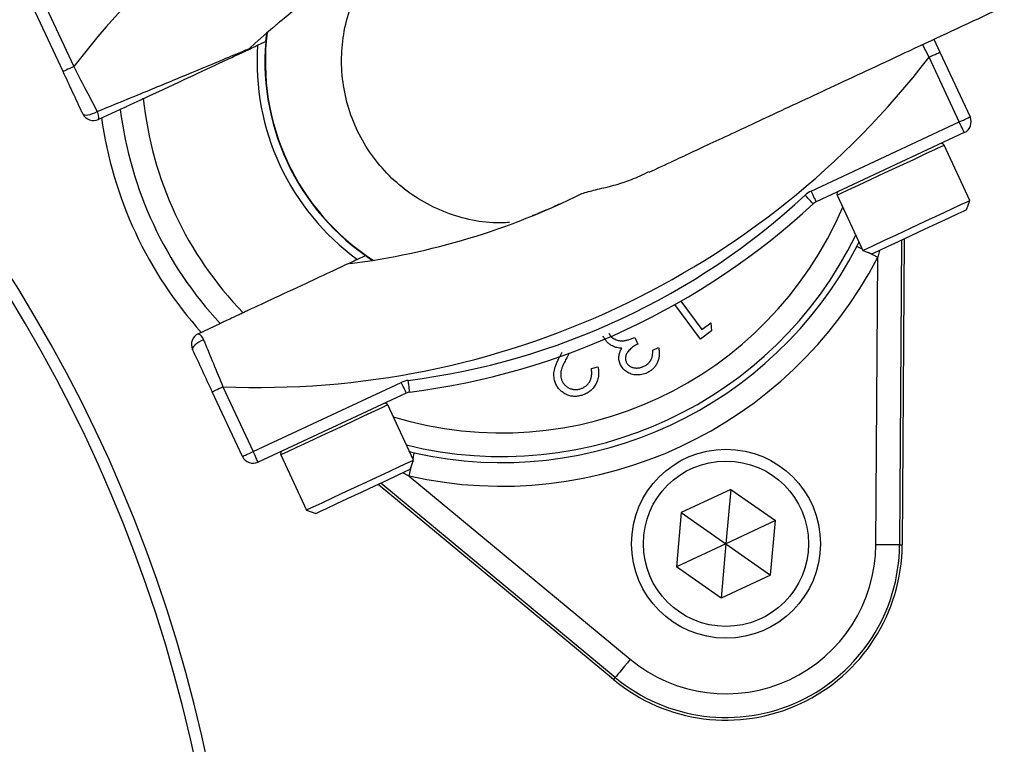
# Model space of a CAD drawing. Header units: millimetres. Extents: x 1218 to 2618, y 1282 to 2682.
# Tile 13 of 19: x 2024 to 2108, y 2009 to 2070. Entities that reach past the tile are written whole.
import ezdxf

# ---------------------------------------------------------------- set-up
doc = ezdxf.new("R2010")
doc.units = ezdxf.units.MM

msp = doc.modelspace()

# ---------------------------------------------------------------- linework, layer by layer
at = {"color": 7, "linetype": 'Continuous', "lineweight": 25}
for p, q in [((2026.477, 2071.872), (2029.034, 2066.389)), ((2028.127, 2065.966), (2025.571, 2071.449)), ((2045.3, 2068.512), (2045.374, 2069.222)), ((2101.885, 2068.693), (2102.393, 2067.605)), ((2102.393, 2067.605), (2104.949, 2062.122)), ((2104.043, 2061.7), (2101.486, 2067.183)), ((2032.972, 2062.763), (2031.126, 2061.902)), ((2091.497, 2055.849), (2104.043, 2061.7)), ((2104.466, 2060.793), (2091.92, 2054.943)), ((2104.935, 2055.054), (2102.759, 2059.722)), ((2093.696, 2055.495), (2095.872, 2050.828)), ((2104.645, 2054.257), (2104.935, 2055.054)), ((2104.932, 2055.052), (2104.935, 2055.054)), ((2099.146, 2051.693), (2098.98, 2025.907)), ((2099.375, 2051.799), (2099.208, 2025.906)), ((2095.362, 2051.164), (2095.545, 2051.531)), ((2095.872, 2050.828), (2096.67, 2050.538)), ((2054.344, 2049.986), (2053.752, 2050.386)), ((2096.981, 2025.92), (2097.137, 2050.243)), ((2082.109, 2043.314), (2079.943, 2046.24)), ((2080.463, 2046.535), (2082.237, 2044.136)), ((2039.578, 2043.776), (2041.424, 2044.637)), ((2082.237, 2044.136), (2082.991, 2044.695)), ((2082.991, 2044.695), (2083.053, 2044.013)), ((2076.555, 2043.461), (2076.815, 2042.903)), ((2083.053, 2044.013), (2082.109, 2043.314)), ((2078.074, 2042.387), (2078.562, 2042.615)), ((2071.008, 2042.125), (2070.97, 2042.057)), ((2072.877, 2040.831), (2073.434, 2040.965)), ((2041.67, 2039.29), (2044.227, 2033.807)), ((2044.227, 2033.807), (2056.773, 2039.657)), ((2043.321, 2033.384), (2040.764, 2038.867)), ((2057.195, 2038.751), (2044.649, 2032.901)), ((2057.807, 2033.078), (2055.631, 2037.745)), ((2046.568, 2033.519), (2048.744, 2028.852)), ((2057.473, 2033.796), (2057.877, 2033.685)), ((2057.517, 2032.281), (2057.807, 2033.078)), ((2057.442, 2031.733), (2076.175, 2016.218)), ((2074.755, 2014.503), (2054.812, 2031.019)), ((2074.9, 2014.678), (2055.04, 2031.126)), ((2084.68, 2030.603), (2080.494, 2028.651)), ((2084.68, 2030.603), (2084.278, 2026.002)), ((2084.68, 2030.603), (2088.464, 2027.954)), ((2048.744, 2028.852), (2049.542, 2028.562)), ((2080.494, 2028.651), (2080.092, 2024.05)), ((2080.494, 2028.651), (2084.278, 2026.002)), ((2088.464, 2027.954), (2084.278, 2026.002)), ((2088.061, 2023.353), (2088.464, 2027.954)), ((2084.278, 2026.002), (2080.092, 2024.05)), ((2084.278, 2026.002), (2083.875, 2021.401)), ((2084.278, 2026.002), (2088.061, 2023.353)), ((2098.98, 2025.907), (2099.208, 2025.906)), ((2083.875, 2021.401), (2080.092, 2024.05)), ((2088.061, 2023.353), (2083.875, 2021.401)), ((2074.9, 2014.678), (2074.755, 2014.503))]:
    msp.add_line(p, q, dxfattribs=at)
at = {"color": 1, "linetype": 'Continuous', "lineweight": 25}
for p, q in [((2101.486, 2067.183), (2100.933, 2068.249)), ((2097.283, 2050.824), (2097.137, 2050.243)), ((2057.442, 2031.733), (2056.916, 2032))]:
    msp.add_line(p, q, dxfattribs=at)
at = {"color": 7, "linetype": 'Continuous', "lineweight": 25, "flags": 128}
for points in [[(2044.606, 2068.189), (2045.213, 2068.471), (2045.3, 2068.512)], [(2101.486, 2067.183), (2101.663, 2067.265), (2101.833, 2067.344), (2101.99, 2067.417), (2102.127, 2067.481), (2102.24, 2067.534), (2102.324, 2067.573), (2102.375, 2067.597), (2102.393, 2067.605)], [(2029.034, 2066.389), (2028.857, 2066.306), (2028.687, 2066.227), (2028.53, 2066.154), (2028.393, 2066.09), (2028.28, 2066.037), (2028.196, 2065.998), (2028.145, 2065.974), (2028.127, 2065.966)], [(2029.797, 2062.386), (2029.85, 2062.328), (2029.945, 2062.293), (2030.076, 2062.283), (2030.238, 2062.299), (2030.421, 2062.338), (2030.619, 2062.401), (2030.82, 2062.483), (2031.016, 2062.581)], [(2104.043, 2061.7), (2104.22, 2061.782), (2104.39, 2061.861), (2104.547, 2061.934), (2104.684, 2061.998), (2104.797, 2062.051), (2104.88, 2062.09), (2104.932, 2062.114), (2104.949, 2062.122)], [(2104.466, 2060.793), (2104.458, 2060.811), (2104.434, 2060.862), (2104.395, 2060.946), (2104.342, 2061.059), (2104.278, 2061.196), (2104.205, 2061.353), (2104.126, 2061.523), (2104.043, 2061.7)], [(2091.92, 2054.943), (2091.912, 2054.961), (2091.888, 2055.012), (2091.849, 2055.096), (2091.796, 2055.209), (2091.732, 2055.346), (2091.659, 2055.503), (2091.58, 2055.673), (2091.497, 2055.849)], [(2091.663, 2054.771), (2091.65, 2054.785), (2091.611, 2054.826), (2091.549, 2054.894), (2091.464, 2054.985), (2091.361, 2055.097), (2091.244, 2055.224), (2091.116, 2055.361), (2090.984, 2055.504)], [(2095.872, 2050.828), (2095.894, 2050.838), (2096.179, 2050.971), (2096.778, 2051.25), (2097.646, 2051.655), (2098.719, 2052.155), (2099.916, 2052.713), (2101.15, 2053.289), (2102.328, 2053.838), (2103.363, 2054.321), (2104.179, 2054.702), (2104.715, 2054.952), (2104.932, 2055.052)], [(2104.645, 2054.257), (2104.642, 2054.255), (2104.436, 2054.159), (2103.924, 2053.921), (2103.148, 2053.558), (2102.169, 2053.102), (2101.068, 2052.589), (2099.934, 2052.06), (2098.859, 2051.558), (2097.929, 2051.125), (2097.22, 2050.794), (2096.79, 2050.594), (2096.67, 2050.538)], [(2053.752, 2050.386), (2053.665, 2050.345), (2053.059, 2050.062)], [(2040.027, 2043.256), (2039.827, 2043.169), (2039.634, 2043.067), (2039.459, 2042.956), (2039.311, 2042.841), (2039.195, 2042.727), (2039.119, 2042.621), (2039.084, 2042.526), (2039.094, 2042.447)], [(2040.764, 2038.867), (2040.781, 2038.875), (2040.833, 2038.899), (2040.917, 2038.938), (2041.029, 2038.991), (2041.167, 2039.055), (2041.323, 2039.128), (2041.493, 2039.207), (2041.67, 2039.29)], [(2057.195, 2038.751), (2057.187, 2038.768), (2057.163, 2038.82), (2057.124, 2038.903), (2057.071, 2039.016), (2057.007, 2039.154), (2056.934, 2039.31), (2056.855, 2039.48), (2056.773, 2039.657)], [(2057.493, 2038.837), (2057.49, 2038.856), (2057.483, 2038.912), (2057.471, 2039.004), (2057.456, 2039.127), (2057.437, 2039.277), (2057.415, 2039.449), (2057.392, 2039.635), (2057.367, 2039.829)], [(2043.321, 2033.384), (2043.338, 2033.392), (2043.39, 2033.416), (2043.473, 2033.455), (2043.586, 2033.508), (2043.723, 2033.572), (2043.88, 2033.645), (2044.05, 2033.724), (2044.227, 2033.807)], [(2044.649, 2032.901), (2044.641, 2032.918), (2044.617, 2032.97), (2044.578, 2033.053), (2044.526, 2033.166), (2044.462, 2033.303), (2044.389, 2033.46), (2044.309, 2033.63), (2044.227, 2033.807)], [(2048.744, 2028.852), (2048.873, 2028.912), (2049.325, 2029.123), (2050.07, 2029.47), (2051.054, 2029.929), (2052.201, 2030.464), (2053.429, 2031.036), (2054.645, 2031.603), (2055.76, 2032.123), (2056.69, 2032.557), (2057.367, 2032.873), (2057.741, 2033.047), (2057.807, 2033.078)], [(2057.517, 2032.281), (2057.45, 2032.249), (2057.086, 2032.08), (2056.434, 2031.776), (2055.547, 2031.362), (2054.496, 2030.872), (2053.367, 2030.345), (2052.251, 2029.825), (2051.239, 2029.353), (2050.412, 2028.967), (2049.838, 2028.7), (2049.562, 2028.571), (2049.542, 2028.562)], [(2098.98, 2025.907), (2098.936, 2025.907), (2098.818, 2025.908), (2098.631, 2025.909), (2098.382, 2025.911), (2098.081, 2025.913), (2097.738, 2025.915), (2097.366, 2025.917), (2096.981, 2025.92)], [(2076.175, 2016.218), (2075.929, 2015.921), (2075.692, 2015.635), (2075.474, 2015.371), (2075.281, 2015.139), (2075.123, 2014.947), (2075.003, 2014.803), (2074.928, 2014.712), (2074.9, 2014.678)]]:
    msp.add_lwpolyline(points, dxfattribs=at)
at = {"color": 1, "linetype": 'Continuous', "lineweight": 25, "flags": 128}
for points in [[(2102.759, 2059.722), (2102.755, 2059.72), (2102.539, 2059.619), (2102.003, 2059.369), (2101.187, 2058.989), (2100.151, 2058.506), (2098.973, 2057.956), (2097.739, 2057.381), (2096.542, 2056.823), (2095.47, 2056.323), (2094.602, 2055.918), (2094.003, 2055.639), (2093.717, 2055.505), (2093.696, 2055.495)], [(2095.362, 2051.164), (2095.402, 2051.144), (2095.506, 2051.089), (2095.672, 2051.003), (2095.828, 2050.922)], [(2096.335, 2050.659), (2096.465, 2050.592), (2096.795, 2050.421), (2097.137, 2050.243)], [(2055.631, 2037.745), (2055.565, 2037.715), (2055.191, 2037.54), (2054.514, 2037.225), (2053.583, 2036.791), (2052.469, 2036.271), (2051.253, 2035.704), (2050.025, 2035.131), (2048.877, 2034.596), (2047.894, 2034.138), (2047.149, 2033.79), (2046.696, 2033.579), (2046.568, 2033.519)], [(2057.763, 2033.172), (2057.801, 2033.344), (2057.842, 2033.526), (2057.868, 2033.641), (2057.877, 2033.685)], [(2057.442, 2031.733), (2057.526, 2032.109), (2057.607, 2032.472), (2057.639, 2032.615)]]:
    msp.add_lwpolyline(points, dxfattribs=at)
at = {"color": 7, "linetype": 'Continuous', "lineweight": 25}
for centre, radius in [((1918.036, 1981.786), 700), ((1918.036, 1981.786), 617.5), ((1918.036, 1981.786), 600), ((1918.036, 1981.786), 595), ((1918.036, 1981.786), 593.599), ((1918.036, 1981.786), 590.072), ((1918.036, 1981.786), 579), ((1918.036, 1981.786), 576), ((1918.036, 1981.786), 328), ((1918.036, 1981.786), 326.536), ((1918.036, 1981.786), 321.844), ((1918.036, 1981.786), 320.384), ((1918.036, 1981.786), 315), ((1918.036, 1981.786), 307.5), ((1918.036, 1981.786), 306.5), ((1918.036, 1981.786), 305), ((1918.036, 1981.786), 303), ((2084.278, 2026.002), 8), ((2084.278, 2026.002), 7)]:
    msp.add_circle(centre, radius, dxfattribs=at)
for centre, radius, start, end in [((1918.036, 1981.786), 125, 279.2069, 80.7931), ((1918.036, 1981.786), 124, 279.2818, 80.7182), ((2085.827, 2022.679), 71.667, 87.58288, 142.41712), ((2085.827, 2022.679), 61.667, 113.63547, 132.80032), ((2065.26, 2066.786), 20, 172.90426, 237.09574), ((2065.26, 2066.786), 20.701, 176.11438, 233.88562), ((2044.693, 2110.893), 71.667, 267.58288, 322.41712), ((2065.26, 2066.786), 30.493, 185.8562, 224.1438), ((2030.277, 2062.113), 0.874, 346.04496, 32.33859), ((2065.26, 2066.786), 32.534, 187.09934, 222.90066), ((2030.703, 2062.809), 1, 205, 295), ((2065.26, 2066.786), 34.211, 187.92364, 222.07119), ((2104.043, 2061.7), 1, 295, 25), ((2102.532, 2059.616), 0.25, 25, 115), ((2092.343, 2054.037), 2, 115, 132.80032), ((2093.922, 2055.601), 0.25, 115, 205), ((2044.693, 2110.893), 61.667, 277.19968, 296.36453), ((2049.764, 2100.017), 60.667, 277.19968, 312.80032), ((2049.764, 2100.017), 61.667, 277.19968, 312.80032), ((2092.343, 2054.037), 1, 115, 132.80032), ((2065.26, 2066.786), 33.914, 257.42697, 332.57303), ((2065.26, 2066.786), 35.914, 257.42697, 332.57303), ((2040.001, 2042.87), 1, 115, 205), ((2039.194, 2042.991), 0.874, 17.66196, 63.95488), ((2057.618, 2037.844), 2, 97.19968, 115), ((2057.618, 2037.844), 1, 97.19968, 115), ((2055.404, 2037.64), 0.25, 25, 115), ((2044.227, 2033.807), 1, 205, 295), ((2046.794, 2033.625), 0.25, 115, 205), ((2084.278, 2026.002), 14.93, 230.36947, 359.63053), ((2084.278, 2026.002), 14.703, 230.36947, 359.63053), ((2084.278, 2026.002), 12.703, 230.36947, 359.63053)]:
    msp.add_arc(centre, radius, start, end, dxfattribs=at)
at = {"color": 1, "linetype": 'Continuous', "lineweight": 25}
for radius, start, end in [(20.034, 173.01335, 236.98665), (31.407, 253.03834, 336.96166), (33.407, 256.05237, 333.94763)]:
    msp.add_arc((2065.26, 2066.786), radius, start, end, dxfattribs=at)
at = {"color": 7, "linetype": 'Continuous', "lineweight": 25}
for points, knots in [([(2139.776, 2116.515), (2142.263, 2112.26), (2147.238, 2103.746), (2153.766, 2090.467), (2159.941, 2076.042), (2165.485, 2060.38), (2170.212, 2043.49), (2173.807, 2026.303), (2176.245, 2008.934), (2177.504, 1991.46), (2177.55, 1973.936), (2176.411, 1956.417), (2174.104, 1938.994), (2170.644, 1921.782), (2166.038, 1904.869), (2160.277, 1888.315), (2153.403, 1872.165), (2145.461, 1856.49), (2136.501, 1841.397), (2126.567, 1826.973), (2115.669, 1813.279), (2103.867, 1800.337), (2091.216, 1788.196), (2077.801, 1776.935), (2063.692, 1766.626), (2048.917, 1757.322), (2033.541, 1749.028), (2017.63, 1741.762), (2001.288, 1735.588), (1988.343, 1731.636), (1980.874, 1729.771), (1979.036, 1729.312)], [0, 0, 0, 0, 0.030307, 0.060638, 0.090945, 0.126785, 0.162748, 0.198752, 0.234715, 0.270554, 0.306428, 0.342425, 0.378463, 0.41446, 0.450334, 0.486201, 0.52219, 0.558221, 0.59421, 0.630077, 0.665868, 0.70178, 0.737734, 0.773646, 0.809437, 0.845138, 0.88096, 0.916824, 0.952646, 0.988348, 1, 1, 1, 1]), ([(2077.773, 2057.449), (2078.443, 2057.762), (2079.974, 2058.476), (2083.382, 2060.065), (2087.942, 2062.191), (2093.473, 2064.77), (2099.88, 2067.758), (2107.095, 2071.122), (2115.027, 2074.821), (2123.57, 2078.804), (2132.641, 2083.035), (2138.872, 2085.94), (2142.042, 2087.418)], [0, 0, 0, 0, 0.067587, 0.154392, 0.245577, 0.341085, 0.440585, 0.544166, 0.651941, 0.763818, 0.879821, 1, 1, 1, 1]), ([(2063.737, 1794.941), (2067.025, 1797.482), (2074.483, 1803.245), (2085.409, 1813.06), (2096.472, 1824.312), (2106.759, 1836.258), (2116.227, 1848.799), (2124.93, 1862.034), (2132.8, 1875.951), (2139.807, 1890.513), (2145.844, 1905.492), (2150.881, 1920.796), (2154.96, 1936.607), (2157.99, 1952.902), (2159.924, 1969.634), (2160.714, 1986.472), (2160.352, 2003.305), (2158.827, 2020.115), (2156.087, 2036.843), (2152.198, 2053.454), (2147.052, 2069.745), (2143.064, 2080.825), (2140.493, 2086.311), (2140.345, 2086.627)], [0, 0, 0, 0, 0.037758, 0.085635, 0.133663, 0.181748, 0.229787, 0.277673, 0.327213, 0.376906, 0.426655, 0.476355, 0.525901, 0.577833, 0.629939, 0.682103, 0.734207, 0.786138, 0.838649, 0.891337, 0.944088, 0.996781, 1, 1, 1, 1]), ([(2065.94, 2053.188), (2065.474, 2053.168), (2064.224, 2053.115), (2062.226, 2053.466), (2060.006, 2054.193), (2057.961, 2055.288), (2056.112, 2056.72), (2054.544, 2058.427), (2053.275, 2060.39), (2052.361, 2062.519), (2051.813, 2064.79), (2051.656, 2067.101), (2051.892, 2069.426), (2052.504, 2071.663), (2053.512, 2073.764), (2054.468, 2075.258), (2055.174, 2075.957), (2055.324, 2076.105)], [0, 0, 0, 0, 0.043363, 0.11647, 0.187496, 0.260585, 0.331572, 0.404621, 0.475573, 0.548584, 0.61952, 0.692512, 0.763456, 0.836456, 0.907431, 0.980462, 1, 1, 1, 1]), ([(2031.016, 2062.581), (2032.011, 2062.988), (2034.291, 2063.921), (2037.738, 2065.34), (2040.855, 2066.634), (2042.869, 2067.479), (2043.792, 2067.868), (2043.886, 2067.908), (2043.928, 2067.925)], [0, 0, 0, 0, 0.1885715, 0.4319827, 0.6810996, 0.8431972, 0.9305429, 1, 1, 1, 1]), ([(2034.926, 2063.674), (2035.07, 2063.742), (2036.373, 2064.349), (2038.82, 2065.49), (2041.301, 2066.647), (2042.872, 2067.38), (2043.764, 2067.796), (2044.356, 2068.072), (2044.575, 2068.174), (2044.601, 2068.186), (2044.606, 2068.189)], [0, 0, 0, 0, 0.030043, 0.270726, 0.51142, 0.629011, 0.750633, 0.858078, 0.969501, 1, 1, 1, 1]), ([(2029.797, 2062.386), (2029.773, 2062.436), (2029.241, 2063.577), (2028.672, 2064.798), (2028.127, 2065.966)], [0, 0, 0, 0, 0.043991, 1, 1, 1, 1]), ([(2029.034, 2066.389), (2029.343, 2065.793), (2030.018, 2064.492), (2030.665, 2063.253), (2031.016, 2062.581)], [0, 0, 0, 0, 0.458117, 1, 1, 1, 1]), ([(2032.975, 2062.765), (2032.979, 2062.767), (2032.995, 2062.774), (2033.151, 2062.847), (2033.522, 2063.02), (2034.041, 2063.262), (2034.536, 2063.493), (2034.838, 2063.633), (2034.926, 2063.674)], [0, 0, 0, 0, 0.076375, 0.279466, 0.482354, 0.690781, 0.909634, 1, 1, 1, 1]), ([(2072.078, 2055.64), (2072.237, 2055.694), (2072.605, 2055.818), (2074.089, 2056.154), (2075.927, 2056.623), (2077.252, 2057.26), (2077.75, 2057.5)], [0, 0, 0, 0, 0.190502, 0.439333, 0.78928, 1, 1, 1, 1]), ([(2070.159, 2054.737), (2070.052, 2054.686), (2069.186, 2054.276), (2068.52, 2054.013), (2067.947, 2053.779), (2067.864, 2053.745)], [0, 0, 0, 0, 0.108411, 0.870314, 1, 1, 1, 1]), ([(2053.059, 2050.062), (2053.058, 2050.062), (2053.038, 2050.053), (2052.669, 2049.88), (2051.243, 2049.216), (2049.001, 2048.17), (2046.378, 2046.947), (2044.402, 2046.026), (2043.516, 2045.612), (2043.378, 2045.548)], [0, 0, 0, 0, 0.00301, 0.191338, 0.379874, 0.586726, 0.815647, 0.971348, 1, 1, 1, 1]), ([(2043.378, 2045.548), (2043.263, 2045.495), (2042.92, 2045.335), (2042.373, 2045.08), (2041.845, 2044.833), (2041.551, 2044.696), (2041.443, 2044.646), (2041.432, 2044.641), (2041.427, 2044.639)], [0, 0, 0, 0, 0.118147, 0.351258, 0.578977, 0.795811, 0.923618, 1, 1, 1, 1]), ([(2074.654, 2042.742), (2074.611, 2042.766), (2074.526, 2042.812), (2074.409, 2042.897), (2074.297, 2042.985), (2074.196, 2043.084), (2074.104, 2043.19), (2074.02, 2043.305), (2073.944, 2043.427), (2073.901, 2043.513), (2073.879, 2043.557)], [0, 0, 0, 0, 0.128136, 0.254173, 0.378112, 0.501712, 0.623986, 0.747096, 0.872875, 1, 1, 1, 1]), ([(2074.345, 2043.831), (2074.371, 2043.782), (2074.423, 2043.683), (2074.529, 2043.551), (2074.656, 2043.435), (2074.801, 2043.338), (2074.962, 2043.261), (2075.133, 2043.204), (2075.312, 2043.176), (2075.468, 2043.17), (2075.6, 2043.179), (2075.709, 2043.194), (2075.827, 2043.22), (2075.955, 2043.251), (2076.092, 2043.291), (2076.238, 2043.34), (2076.394, 2043.397), (2076.5, 2043.439), (2076.555, 2043.461)], [0, 0, 0, 0, 0.066907, 0.13348, 0.201027, 0.271634, 0.342905, 0.413859, 0.485996, 0.560246, 0.599899, 0.644068, 0.691904, 0.744697, 0.801499, 0.862863, 0.929331, 1, 1, 1, 1]), ([(2040.027, 2043.256), (2040.05, 2043.2), (2040.319, 2042.548), (2040.861, 2041.235), (2041.398, 2039.945), (2041.67, 2039.29)], [0, 0, 0, 0, 0.0438582, 0.5148369, 1, 1, 1, 1]), ([(2075.46, 2042.553), (2075.389, 2042.554), (2075.248, 2042.555), (2075.042, 2042.593), (2074.841, 2042.65), (2074.717, 2042.711), (2074.654, 2042.742)], [0, 0, 0, 0, 0.253916, 0.503896, 0.750255, 1, 1, 1, 1]), ([(2075.347, 2041.138), (2075.322, 2041.196), (2075.273, 2041.31), (2075.226, 2041.489), (2075.204, 2041.667), (2075.206, 2041.846), (2075.234, 2042.024), (2075.284, 2042.202), (2075.359, 2042.381), (2075.426, 2042.494), (2075.46, 2042.553)], [0, 0, 0, 0, 0.128068, 0.250608, 0.37063, 0.490072, 0.610375, 0.734313, 0.863217, 1, 1, 1, 1]), ([(2076.815, 2042.903), (2076.748, 2042.871), (2076.618, 2042.807), (2076.436, 2042.692), (2076.271, 2042.567), (2076.126, 2042.43), (2076.001, 2042.29), (2075.901, 2042.15), (2075.829, 2042.01), (2075.784, 2041.872), (2075.763, 2041.738), (2075.764, 2041.608), (2075.788, 2041.482), (2075.82, 2041.403), (2075.836, 2041.363)], [0, 0, 0, 0, 0.110174, 0.215729, 0.318104, 0.417658, 0.511742, 0.59626, 0.673405, 0.744145, 0.810662, 0.874049, 0.936691, 1, 1, 1, 1]), ([(2078.562, 2042.615), (2078.574, 2042.554), (2078.599, 2042.435), (2078.616, 2042.257), (2078.625, 2042.085), (2078.617, 2041.918), (2078.598, 2041.757), (2078.563, 2041.601), (2078.518, 2041.45), (2078.456, 2041.307), (2078.386, 2041.17), (2078.302, 2041.042), (2078.21, 2040.923), (2078.107, 2040.812), (2077.993, 2040.712), (2077.87, 2040.62), (2077.737, 2040.536), (2077.642, 2040.489), (2077.594, 2040.466)], [0, 0, 0, 0, 0.072625, 0.141977, 0.208985, 0.273957, 0.336889, 0.398745, 0.460116, 0.520825, 0.580994, 0.640152, 0.698622, 0.757271, 0.816427, 0.876254, 0.937165, 1, 1, 1, 1]), ([(2040.764, 2038.867), (2040.483, 2039.468), (2039.914, 2040.69), (2039.37, 2041.855), (2039.094, 2042.447)], [0, 0, 0, 0, 0.492258, 1, 1, 1, 1]), ([(2069.759, 2039.84), (2069.743, 2039.922), (2069.71, 2040.085), (2069.698, 2040.333), (2069.718, 2040.58), (2069.762, 2040.787), (2069.814, 2040.958), (2069.865, 2041.1), (2069.928, 2041.254), (2070.002, 2041.422), (2070.087, 2041.603), (2070.186, 2041.795), (2070.296, 2042.002), (2070.374, 2042.143), (2070.414, 2042.216)], [0, 0, 0, 0, 0.098918, 0.196354, 0.293624, 0.392766, 0.446287, 0.505773, 0.571349, 0.644092, 0.72308, 0.808742, 0.901041, 1, 1, 1, 1]), ([(2070.97, 2042.057), (2070.93, 2041.986), (2070.853, 2041.849), (2070.746, 2041.651), (2070.649, 2041.468), (2070.567, 2041.3), (2070.494, 2041.147), (2070.434, 2041.01), (2070.387, 2040.887), (2070.338, 2040.746), (2070.298, 2040.578), (2070.277, 2040.379), (2070.283, 2040.181), (2070.309, 2040.053), (2070.322, 2039.988)], [0, 0, 0, 0, 0.110014, 0.211683, 0.304269, 0.388894, 0.464919, 0.53197, 0.591251, 0.642122, 0.733759, 0.823256, 0.911449, 1, 1, 1, 1]), ([(2077.327, 2041.02), (2077.388, 2041.051), (2077.507, 2041.112), (2077.664, 2041.23), (2077.799, 2041.365), (2077.89, 2041.493), (2077.949, 2041.605), (2077.986, 2041.696), (2078.018, 2041.794), (2078.041, 2041.9), (2078.061, 2042.011), (2078.071, 2042.13), (2078.077, 2042.256), (2078.075, 2042.343), (2078.074, 2042.387)], [0, 0, 0, 0, 0.1227119, 0.239685, 0.3518159, 0.4637661, 0.5208178, 0.5794483, 0.6406041, 0.7052975, 0.7736339, 0.8446694, 0.9200565, 1, 1, 1, 1]), ([(2071.869, 2039.093), (2071.914, 2039.105), (2072.003, 2039.129), (2072.13, 2039.178), (2072.248, 2039.237), (2072.358, 2039.307), (2072.459, 2039.386), (2072.551, 2039.476), (2072.635, 2039.576), (2072.709, 2039.686), (2072.773, 2039.805), (2072.826, 2039.931), (2072.865, 2040.064), (2072.892, 2040.204), (2072.907, 2040.352), (2072.909, 2040.506), (2072.9, 2040.666), (2072.885, 2040.775), (2072.877, 2040.831)], [0, 0, 0, 0, 0.062545, 0.123414, 0.182005, 0.239988, 0.296815, 0.354251, 0.412421, 0.47195, 0.532238, 0.592708, 0.654376, 0.718216, 0.784012, 0.852741, 0.924382, 1, 1, 1, 1]), ([(2073.434, 2040.965), (2073.447, 2040.894), (2073.473, 2040.754), (2073.49, 2040.545), (2073.49, 2040.341), (2073.47, 2040.143), (2073.431, 2039.951), (2073.373, 2039.765), (2073.296, 2039.584), (2073.202, 2039.411), (2073.091, 2039.249), (2072.969, 2039.099), (2072.832, 2038.966), (2072.684, 2038.848), (2072.524, 2038.745), (2072.351, 2038.659), (2072.167, 2038.585), (2072.037, 2038.551), (2071.971, 2038.533)], [0, 0, 0, 0, 0.0686281, 0.1346681, 0.19896, 0.2613623, 0.3233381, 0.3844389, 0.4463587, 0.5091721, 0.5715744, 0.632629, 0.6922727, 0.7521221, 0.8119703, 0.872834, 0.9353046, 1, 1, 1, 1]), ([(2077.594, 2040.466), (2077.522, 2040.435), (2077.379, 2040.373), (2077.155, 2040.316), (2076.927, 2040.284), (2076.699, 2040.281), (2076.474, 2040.303), (2076.26, 2040.354), (2076.059, 2040.433), (2075.872, 2040.537), (2075.706, 2040.663), (2075.56, 2040.804), (2075.438, 2040.962), (2075.377, 2041.079), (2075.347, 2041.138)], [0, 0, 0, 0, 0.090254, 0.17854, 0.266093, 0.354631, 0.441886, 0.525747, 0.608114, 0.690197, 0.770821, 0.848326, 0.924012, 1, 1, 1, 1]), ([(2075.836, 2041.363), (2075.85, 2041.335), (2075.877, 2041.279), (2075.932, 2041.204), (2075.993, 2041.135), (2076.063, 2041.074), (2076.142, 2041.021), (2076.228, 2040.975), (2076.324, 2040.937), (2076.426, 2040.906), (2076.533, 2040.884), (2076.642, 2040.873), (2076.753, 2040.871), (2076.866, 2040.88), (2076.98, 2040.9), (2077.095, 2040.93), (2077.212, 2040.97), (2077.288, 2041.003), (2077.327, 2041.02)], [0, 0, 0, 0, 0.05527, 0.109958, 0.163912, 0.218089, 0.273309, 0.330914, 0.390994, 0.454641, 0.518898, 0.583342, 0.648543, 0.715053, 0.782519, 0.852334, 0.924934, 1, 1, 1, 1]), ([(2070.322, 2039.988), (2070.332, 2039.948), (2070.353, 2039.869), (2070.399, 2039.757), (2070.455, 2039.652), (2070.521, 2039.553), (2070.598, 2039.462), (2070.685, 2039.378), (2070.783, 2039.301), (2070.889, 2039.231), (2071.002, 2039.17), (2071.119, 2039.122), (2071.238, 2039.087), (2071.36, 2039.062), (2071.484, 2039.051), (2071.61, 2039.052), (2071.739, 2039.066), (2071.825, 2039.084), (2071.869, 2039.093)], [0, 0, 0, 0, 0.062434, 0.12298, 0.182922, 0.242276, 0.301835, 0.362703, 0.424903, 0.489515, 0.55434, 0.617676, 0.679795, 0.742083, 0.804414, 0.867472, 0.932682, 1, 1, 1, 1]), ([(2071.971, 2038.533), (2071.905, 2038.519), (2071.776, 2038.491), (2071.583, 2038.471), (2071.396, 2038.469), (2071.214, 2038.484), (2071.038, 2038.52), (2070.869, 2038.574), (2070.704, 2038.645), (2070.548, 2038.737), (2070.4, 2038.84), (2070.266, 2038.955), (2070.145, 2039.078), (2070.039, 2039.212), (2069.946, 2039.355), (2069.869, 2039.508), (2069.805, 2039.67), (2069.775, 2039.783), (2069.759, 2039.84)], [0, 0, 0, 0, 0.070318, 0.137624, 0.202499, 0.265952, 0.32796, 0.389935, 0.451971, 0.515435, 0.578678, 0.639982, 0.699872, 0.75932, 0.818097, 0.877628, 0.938076, 1, 1, 1, 1])]:
    msp.add_open_spline(points, degree=3, knots=knots, dxfattribs=at)
at = {"color": 1, "linetype": 'Continuous', "lineweight": 25}
msp.add_open_spline([(1978.324, 1734.277), (1979.971, 1734.69), (1987.139, 1736.49), (1999.683, 1740.317), (2015.711, 1746.372), (2031.317, 1753.496), (2046.398, 1761.629), (2060.89, 1770.753), (2074.73, 1780.862), (2087.889, 1791.906), (2100.299, 1803.814), (2111.877, 1816.506), (2122.568, 1829.936), (2132.313, 1844.083), (2141.103, 1858.887), (2148.895, 1874.262), (2155.638, 1890.103), (2161.29, 1906.34), (2165.808, 1922.929), (2169.202, 1939.812), (2171.466, 1956.902), (2172.583, 1974.086), (2172.538, 1991.275), (2171.303, 2008.414), (2168.912, 2025.451), (2165.384, 2042.309), (2160.757, 2058.88), (2155.829, 2072.697), (2151.077, 2084.313), (2148.055, 2090.439), (2146.454, 2093.686)], degree=3, knots=[0, 0, 0, 0, 0.0112, 0.048742, 0.086412, 0.124125, 0.161795, 0.199338, 0.236977, 0.274744, 0.312555, 0.350322, 0.387962, 0.425683, 0.463532, 0.501426, 0.539275, 0.576996, 0.614725, 0.652582, 0.690484, 0.728341, 0.766069, 0.803761, 0.841582, 0.879447, 0.917268, 0.95496, 0.976132, 1, 1, 1, 1], dxfattribs=at)

doc.saveas('drawing.dxf')
